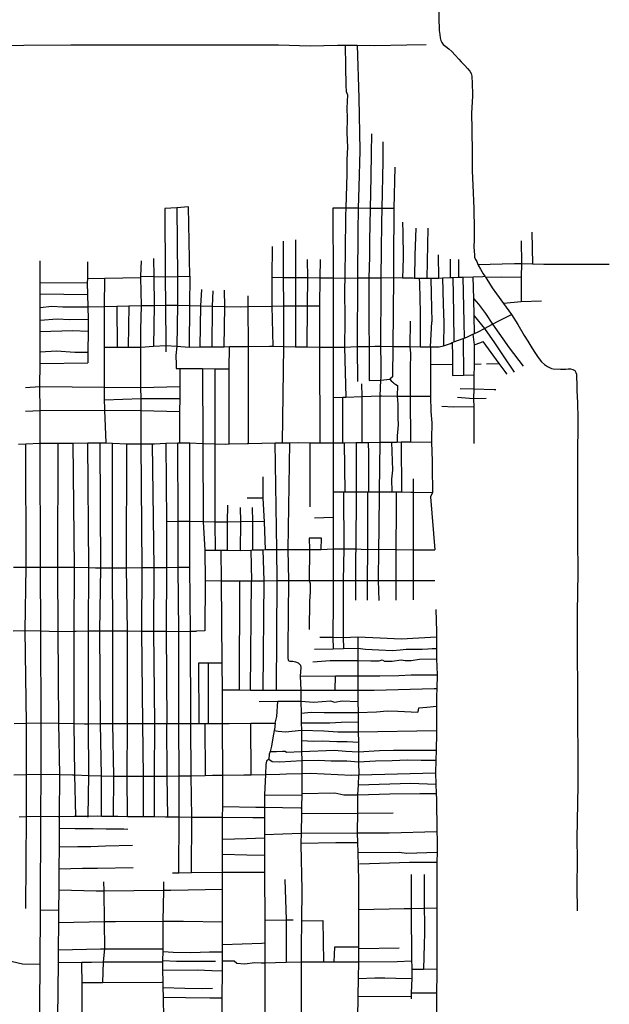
# Model space of a CAD drawing. Header units: millimetres. Extents: x 664923 to 767831, y 3118803 to 3207600.
# Tile 187 of 256: x 700622 to 701771, y 3179452 to 3181373. Entities that reach past the tile are written whole.
import ezdxf

# ---------------------------------------------------------------- set-up
doc = ezdxf.new("R2010")
doc.units = ezdxf.units.MM
doc.layers.add('roads_3', color=3, linetype='Continuous')

msp = doc.modelspace()

# ---------------------------------------------------------------- linework, layer by layer
at = {"layer": 'roads_3'}
for points in [[(701438.15, 3181402.1), (701439.63, 3181351.99), (701440.62, 3181344.2), (701441.52, 3181337.53), (701442.55, 3181332.41), (701444.6, 3181328.33), (701447.44, 3181324.18), (701452.23, 3181320.66), (701458.43, 3181315.96), (701464.38, 3181310.92), (701471.05, 3181303.75), (701478, 3181295.82), (701482.56, 3181290.75), (701489.41, 3181283.67), (701494.77, 3181277.34), (701499.43, 3181272.44), (701502.18, 3181267.94), (701503.21, 3181262.74), (701503.52, 3181258.94), (701504.12, 3181252.01), (701504.51, 3181223.95), (701502.77, 3181190.71), (701503.08, 3181158.58), (701503.64, 3181112.64), (701503.86, 3181077.98), (701505.46, 3181049.87), (701506.84, 3181004.8), (701507.68, 3180963.47), (701507.79, 3180943.11), (701507.4, 3180930.26), (701507.7, 3180920.56), (701508.16, 3180914.87), (701508.73, 3180909.9), (701510.4, 3180905.09), (701512.79, 3180900.88), (701515.19, 3180895.4), (701515.77, 3180894.08), (701520.35, 3180886.05), (701525.38, 3180877.28), (701528.41, 3180872.81), (701529.06, 3180871.85), (701529.81, 3180870.75), (701532.38, 3180867), (701543.09, 3180849.54), (701551.58, 3180838.18), (701565.18, 3180819.09), (701580.2, 3180797.75), (701592.78, 3180778.08), (701605.23, 3180756.87), (701612.61, 3180746.09), (701620.4, 3180732.52), (701627.04, 3180721.96), (701632.43, 3180714.09), (701639.04, 3180705.65), (701645.15, 3180700.42), (701650.41, 3180696.27), (701655.94, 3180693.82), (701658.75, 3180692.75), (701661.89, 3180691.56), (701675.79, 3180691.01), (701686.56, 3180691.5), (701691.19, 3180691.7), (701695.46, 3180691.9), (701699.74, 3180690.4), (701703.92, 3180688.53), (701706.07, 3180684.69), (701707.03, 3180681.42), (701707.46, 3180673.91), (701707.95, 3180663.62), (701707.78, 3180648.77), (701709.02, 3180626.36), (701709.57, 3180594.84), (701709.92, 3180574.55), (701708.94, 3180535.35), (701709.15, 3180493.52), (701709.1, 3180426.48), (701709.05, 3180359.95), (701710.02, 3180293.79), (701708.77, 3180216.95), (701708.34, 3180141.84), (701709.35, 3180064.01), (701710.1, 3179878.91), (701707.74, 3179775.69), (701708.59, 3179733.99), (701707.67, 3179682.08), (701708.25, 3179634.57)], [(700391.86, 3181322.76), (700629.99, 3181323.02), (700721.59, 3181323.71), (700859.7, 3181324.06), (700968.26, 3181323.79), (701065.09, 3181323.81), (701126.64, 3181323.48), (701188.2, 3181322.14), (701241.45, 3181323.18), (701256.34, 3181323.11), (701269.86, 3181323.04), (701279.65, 3181322.92), (701313.44, 3181322.53), (701376.5, 3181323.49), (701414.45, 3181324.15)], [(701256.34, 3181323.11), (701257.17, 3181281.57), (701257.49, 3181244.27), (701258.41, 3181233.01), (701260.6, 3181226.27), (701259.72, 3181199.95), (701260.41, 3181180.8), (701259.82, 3181152.06), (701260.65, 3181124.43), (701259.75, 3181099.56), (701259.62, 3181072.05), (701257.7, 3181005.41), (701257.28, 3180990.66), (701257.08, 3180979.11), (701256.24, 3180930.98), (701255.49, 3180868.85), (701255.25, 3180848.84), (701255.64, 3180786.44), (701255.34, 3180734.26), (701257.46, 3180636.66)], [(701279.65, 3181322.92), (701282.89, 3181220.19), (701284.9, 3181117.91), (701283.23, 3181045.87), (701281.53, 3181005.09), (701281.25, 3180959.84), (701280.69, 3180869.08), (701279.83, 3180735.17), (701280.34, 3180667.2)], [(701307.7, 3181150.5), (701307.14, 3181112.42), (701306.48, 3181066.35), (701305.11, 3181004.79), (701304, 3180941.7), (701303.45, 3180910.38), (701302.58, 3180869.28), (701302.69, 3180778.1), (701303.3, 3180735.72), (701303.36, 3180668.88), (701325.55, 3180669.51), (701343.22, 3180671.65)], [(701321.32, 3180279.07), (701322.04, 3180339.9), (701322.42, 3180380.07), (701323.11, 3180452.1), (701324.47, 3180548.66), (701324.74, 3180638.87), (701325.55, 3180669.51), (701326.8, 3180675.01), (701326.37, 3180699.98), (701325.64, 3180735.83), (701325.57, 3180781.44), (701326.38, 3180805.1), (701326.6, 3180869.51), (701327.14, 3180923.17), (701327.67, 3180976.68), (701328.64, 3181004.47), (701330.11, 3181096.61), (701330.3, 3181134.32)], [(701353.2, 3181085.24), (701351, 3181004.25), (701350.86, 3180902.45), (701350.81, 3180869.74), (701349.25, 3180735.52), (701348.78, 3180676.21), (701343.22, 3180671.65)], [(700953.28, 3180872.28), (700951.12, 3181007.66), (700928.09, 3181006.01), (700904.89, 3181004.34), (700905.7, 3180871.28), (700906.04, 3180816.02), (700906.52, 3180737.45), (700906.59, 3180724.87)], [(700928.09, 3181006.01), (700929.3, 3180871.78), (700929.41, 3180815.73), (700927.94, 3180736.04)], [(701351, 3181004.25), (701335.48, 3181004.38), (701328.64, 3181004.47), (701305.11, 3181004.79), (701281.53, 3181005.09), (701257.7, 3181005.41), (701231.99, 3181005.24), (701232.04, 3180999.09), (701232.99, 3180869.2), (701233.02, 3180734.11), (701233.03, 3180635.61), (701233.04, 3180547.4), (701232.83, 3180452.25), (701232.72, 3180401.9), (701232.8, 3180340.8), (701233.12, 3180278.98), (701232.81, 3180238.31), (701232.27, 3180168.25), (701232.79, 3180145.67)], [(701368.38, 3180977.68), (701369, 3180957.03), (701369.38, 3180909.8), (701368.61, 3180886.95), (701368.01, 3180869.41)], [(701393.77, 3180966.19), (701392.27, 3180913.35), (701391.41, 3180868.97)], [(701417.46, 3180966.21), (701415.59, 3180868.51)], [(701134.1, 3180547.44), (701136.72, 3180735.3), (701136.86, 3180814.44), (701136.39, 3180870.27), (701135.89, 3180941)], [(701159.49, 3180943.71), (701159.79, 3180898.13), (701159.7, 3180870.05), (701159.52, 3180814.83), (701159.23, 3180734.86)], [(701599.33, 3180941.47), (701599.76, 3180897.15), (701599.61, 3180870.52), (701599.32, 3180822.49)], [(701620.25, 3180958.17), (701621.4, 3180896.51)], [(701115.72, 3180735.73), (701114.2, 3180814.04), (701114.31, 3180870.47), (701114.42, 3180930.72)], [(700660.8, 3179373.34), (700661.69, 3179530.78), (700662.3, 3179636.58), (700663.34, 3179819.21), (700663.8, 3179901.22), (700664.1, 3179954.02), (700663.92, 3180001.27), (700663.2, 3180181.13), (700662.7, 3180304.7), (700661.73, 3180546.59), (700661.75, 3180610.32), (700661.51, 3180657.1), (700661.8, 3180702.08), (700661.81, 3180725.07), (700661.82, 3180764.85), (700661.84, 3180786.9), (700661.85, 3180811.33), (700661.86, 3180838.08), (700661.88, 3180859.85), (700661.89, 3180902.2)], [(700863.34, 3179818.52), (700863.33, 3179897.29), (700862, 3180000.33), (700860.36, 3180180.5), (700860.58, 3180304.13), (700858.78, 3180545.51), (700858.53, 3180610.78), (700858.44, 3180634.3), (700858.37, 3180655.4), (700858.06, 3180734.42), (700857.94, 3180768.09), (700859.13, 3180815.22), (700858.3, 3180870.15), (700858.36, 3180872.36), (700859.22, 3180902.73)], [(700882.47, 3180906.77), (700883.58, 3180871.78), (700883.87, 3180815.65), (700882.67, 3180735.97)], [(701182.55, 3180734.49), (701183.21, 3180814.77), (701183.28, 3180869.83), (701183.2, 3180905.25)], [(701207.68, 3180547.44), (701206.73, 3180734.31), (701207.12, 3180814.68), (701207.81, 3180869.6), (701208.26, 3180905.12)], [(701437.8, 3180914.13), (701438.1, 3180868.96)], [(701460.86, 3180905.76), (701461.25, 3180869.75)], [(701476.95, 3180905.32), (701477.43, 3180870.31)], [(700754.26, 3180900.54), (700753.86, 3180867.86), (700753.76, 3180859.47), (700754.2, 3180836.59), (700754.67, 3180812.93), (700755.13, 3180788.76), (700755.3, 3180780.33), (700755.22, 3180765.61), (700755, 3180724.44), (700754.89, 3180703.85)], [(701515.19, 3180895.4), (701586.22, 3180897.54), (701599.76, 3180897.15), (701621.4, 3180896.51), (701643.53, 3180895.87), (701702.87, 3180895.93), (701771.12, 3180895.92)], [(700753.86, 3180867.86), (700787.64, 3180868.43), (700858.3, 3180870.15)], [(700790.26, 3180547.66), (700787.81, 3180611.05), (700787.67, 3180614.43), (700787.47, 3180631.62), (700787.2, 3180655.89), (700786.98, 3180674.09), (700787.19, 3180734.41), (700787.45, 3180813.62), (700787.64, 3180868.43)], [(700858.36, 3180872.36), (700883.58, 3180871.78), (700905.7, 3180871.28), (700929.3, 3180871.78), (700953.28, 3180872.28)], [(700953.28, 3180872.28), (700952.79, 3180815.43), (700952.08, 3180734.26)], [(701114.31, 3180870.47), (701136.39, 3180870.27), (701159.7, 3180870.05), (701183.28, 3180869.83), (701207.81, 3180869.6), (701232.99, 3180869.2), (701255.49, 3180868.85), (701280.69, 3180869.08), (701302.58, 3180869.28), (701326.6, 3180869.51), (701350.81, 3180869.74), (701368.01, 3180869.41), (701389.14, 3180869.01), (701391.41, 3180868.97), (701400.83, 3180868.79), (701415.59, 3180868.51), (701421.67, 3180868.4), (701423.62, 3180868.46), (701438.1, 3180868.96), (701446, 3180869.23), (701461.25, 3180869.75), (701466.46, 3180869.94), (701477.43, 3180870.31), (701485.82, 3180870.59), (701505.81, 3180871.28), (701524.39, 3180871.93), (701528.41, 3180872.81)], [(701400.83, 3180868.79), (701401.1, 3180858.57), (701402.56, 3180801.01), (701402.36, 3180734.88)], [(701423.62, 3180868.46), (701424.2, 3180838.38), (701425.27, 3180783.56)], [(701446, 3180869.23), (701447.47, 3180818.06), (701448.5, 3180782.28), (701447.77, 3180736.98)], [(701466.46, 3180869.94), (701467.24, 3180800.8), (701467.86, 3180744.51)], [(701485.82, 3180870.59), (701487.62, 3180783), (701488.26, 3180751.59)], [(701508.38, 3180760.74), (701507.58, 3180795.1), (701506.82, 3180828.07), (701505.81, 3180871.28)], [(701529.81, 3180870.75), (701561.06, 3180871.13), (701599.61, 3180870.52)], [(700661.88, 3180859.85), (700753.46, 3180860.4)], [(700976.39, 3180846.64), (700974.46, 3180814.89), (700972.96, 3180734.5)], [(701020.6, 3180735.04), (701021.65, 3180813.72), (701021.11, 3180845.26)], [(700661.86, 3180838.08), (700754.2, 3180836.59)], [(700998.61, 3180843.87), (700997.04, 3180814.32), (700996.72, 3180734.77)], [(701068.01, 3180546.2), (701068.03, 3180735.47), (701066.99, 3180813.23), (701066.97, 3180834.05)], [(701506.82, 3180828.07), (701515.99, 3180818.16), (701529.95, 3180799.86), (701543.66, 3180778.76), (701576.13, 3180733.12), (701603.31, 3180696.73)], [(700661.85, 3180811.33), (700684.36, 3180813.95), (700705.75, 3180812.61), (700754.67, 3180812.93), (700787.45, 3180813.62)], [(700787.45, 3180813.62), (700811.39, 3180814.16), (700835.03, 3180814.69), (700859.13, 3180815.22), (700883.87, 3180815.65), (700906.04, 3180816.02), (700929.41, 3180815.73), (700952.79, 3180815.43), (700974.46, 3180814.89), (700997.04, 3180814.32), (701021.65, 3180813.72), (701051.63, 3180812.96), (701066.99, 3180813.23), (701114.2, 3180814.04), (701136.86, 3180814.44), (701159.52, 3180814.83), (701161.17, 3180814.86), (701183.21, 3180814.77), (701207.12, 3180814.68)], [(700811.39, 3180814.16), (700811.92, 3180734.41)], [(700835.03, 3180814.69), (700833.6, 3180734.42)], [(701638.95, 3180823.52), (701599.32, 3180822.49), (701565.18, 3180819.09)], [(700661.84, 3180786.9), (700695.21, 3180789.36), (700718.93, 3180788.23), (700755.13, 3180788.76)], [(701421.7, 3180734.86), (701422.64, 3180734.86), (701439.36, 3180735.03), (701447.77, 3180736.98), (701461.74, 3180741.5), (701465.03, 3180743.12), (701467.86, 3180744.51), (701486.29, 3180750.91), (701488.26, 3180751.59), (701493.41, 3180753.55), (701505.48, 3180759.34), (701507.09, 3180760.12), (701508.38, 3180760.74), (701515.63, 3180764.22), (701528.14, 3180770.71), (701543.66, 3180778.76), (701554.74, 3180784.53), (701580.2, 3180797.75)], [(701507.58, 3180795.1), (701528.14, 3180770.71), (701547.44, 3180742.79), (701562.95, 3180719.3), (701585.41, 3180685.51)], [(700787.19, 3180734.41), (700811.92, 3180734.41), (700833.6, 3180734.42), (700858.06, 3180734.42), (700882.67, 3180735.97), (700906.52, 3180737.45), (700927.94, 3180736.04), (700952.08, 3180734.26), (700972.96, 3180734.5), (700996.72, 3180734.77), (701018.04, 3180735.01), (701020.6, 3180735.04), (701030.67, 3180735.12), (701068.03, 3180735.47), (701109.06, 3180735.85), (701115.72, 3180735.73), (701136.72, 3180735.3), (701159.23, 3180734.86), (701174.95, 3180734.54), (701182.55, 3180734.49), (701206.73, 3180734.31), (701233.02, 3180734.11), (701234.4, 3180734.1), (701255.34, 3180734.26), (701279.83, 3180735.17), (701303.3, 3180735.72), (701314.39, 3180735.98), (701325.64, 3180735.83), (701349.25, 3180735.52), (701376.1, 3180735.16), (701382.51, 3180735.1), (701402.36, 3180734.88), (701421.7, 3180734.86), (701422.64, 3180734.85), (701422.64, 3180734.86), (701425.27, 3180783.56)], [(701382.98, 3180784.9), (701382.51, 3180735.1), (701383.61, 3180721.49), (701382.71, 3180691.96), (701382.96, 3180638.61), (701383.54, 3180549.47)], [(700661.82, 3180764.85), (700724.76, 3180766.71), (700755.22, 3180765.61)], [(701486.29, 3180750.91), (701487.18, 3180679.59)], [(701505.48, 3180759.34), (701507.76, 3180738.69), (701507.91, 3180737.35), (701507.68, 3180700.96), (701507.65, 3180695.87), (701507.41, 3180680.22), (701507, 3180652.87), (701506.71, 3180633.84), (701506.68, 3180632.09), (701506.8, 3180618.49), (701506.94, 3180601.64), (701507.14, 3180577.54), (701507.32, 3180546.38)], [(700927.94, 3180736.04), (700926.24, 3180717.64), (700927.04, 3180700.08), (700926.68, 3180692.67), (700934.15, 3180692.61), (700978.3, 3180692.22), (701002.56, 3180692.01), (701030.52, 3180691.76)], [(701030.52, 3180545.34), (701030.52, 3180691.76), (701030.67, 3180735.12)], [(701422.64, 3180734.85), (701422.56, 3180700.72), (701422.41, 3180638.38), (701423.59, 3180608.31), (701425.35, 3180586.4), (701424.51, 3180555.18), (701424.38, 3180548.83)], [(701465.03, 3180743.12), (701465.67, 3180716.24), (701465.74, 3180700.53), (701465.83, 3180678.91), (701487.18, 3180679.59), (701507.41, 3180680.22)], [(701507.76, 3180738.69), (701520.75, 3180743.53), (701524.38, 3180744.89), (701545.47, 3180716.52), (701556.09, 3180702.18), (701567.68, 3180686.55), (701570.98, 3180682.08), (701571.55, 3180681.31)], [(700661.81, 3180725.07), (700693.74, 3180726.65), (700729.36, 3180724.66), (700755, 3180724.44)], [(700661.8, 3180702.08), (700754.89, 3180703.85)], [(700934.15, 3180692.61), (700933.95, 3180657.42), (700933.82, 3180634.12), (700933.68, 3180608.91), (700933.33, 3180547.62)], [(700978.3, 3180692.22), (700979.09, 3180546.45), (700979.35, 3180393.29), (700982.59, 3180338.25), (700983.42, 3180278.76), (700982.75, 3180180.89), (700966.74, 3180180.38)], [(701002.56, 3180692.01), (701002.56, 3180545.74)], [(701422.56, 3180700.72), (701465.74, 3180700.53)], [(701507.68, 3180700.96), (701521.61, 3180701.87)], [(701531.55, 3180701.36), (701554.83, 3180702.13), (701556.09, 3180702.18)], [(701343.22, 3180671.65), (701345.95, 3180668.69), (701349.04, 3180666.02), (701351.45, 3180663.82), (701355.33, 3180661.39), (701358.17, 3180659.2), (701357.85, 3180638.76), (701359.16, 3180623.15), (701358.89, 3180596.47), (701359.51, 3180582.4), (701357.55, 3180561.03), (701357.5, 3180549.12)], [(700633.27, 3180655.66), (700661.51, 3180657.1), (700787.2, 3180655.89), (700858.37, 3180655.4)], [(700858.37, 3180655.4), (700933.95, 3180657.42)], [(701289.41, 3180548.17), (701289.19, 3180638.03), (701289.13, 3180662.62)], [(701480.36, 3180653.64), (701507, 3180652.87)], [(701507, 3180652.87), (701546.77, 3180651.66), (701550.06, 3180651.56)], [(700787.47, 3180631.62), (700858.44, 3180634.3)], [(700858.44, 3180634.3), (700933.82, 3180634.12)], [(701233.03, 3180635.61), (701251.78, 3180636.41), (701257.46, 3180636.66), (701289.19, 3180638.03), (701324.74, 3180638.87), (701327.5, 3180638.93), (701357.85, 3180638.76), (701382.96, 3180638.61), (701422.41, 3180638.38)], [(701251.56, 3180547.66), (701251.78, 3180636.41)], [(701475.29, 3180636.33), (701506.71, 3180633.84)], [(701506.71, 3180633.84), (701531.05, 3180634.34)], [(701444.76, 3180618.96), (701467.54, 3180617.64), (701506.8, 3180618.49)], [(700633.34, 3180609.11), (700661.75, 3180610.32), (700787.81, 3180611.05), (700858.53, 3180610.78)], [(700858.53, 3180610.78), (700933.68, 3180608.91)], [(700619.94, 3180544.98), (700633.79, 3180545.51), (700661.73, 3180546.59), (700668.21, 3180546.83), (700696.66, 3180546.86), (700723.45, 3180546.89), (700725.51, 3180546.91), (700755.11, 3180547.26), (700779.07, 3180547.54), (700790.26, 3180547.66), (700791.26, 3180547.68), (700803.13, 3180546.95), (700830.49, 3180545.29), (700858.78, 3180545.51), (700880.85, 3180545.68), (700884.56, 3180545.71), (700907.02, 3180546.59), (700930.2, 3180547.5), (700933.33, 3180547.62), (700937.32, 3180547.77), (700953.47, 3180547.26), (700979.09, 3180546.45), (701002.56, 3180545.74), (701022.15, 3180545.15), (701030.52, 3180545.34), (701065.17, 3180546.15), (701068.01, 3180546.2), (701120.07, 3180547.21), (701125.26, 3180547.31), (701134.1, 3180547.44), (701147.54, 3180547.63), (701164.82, 3180547.87), (701187.18, 3180547.55), (701192.96, 3180547.46), (701207.68, 3180547.44), (701232.15, 3180547.39), (701233.04, 3180547.4), (701251.56, 3180547.66), (701254.67, 3180547.71), (701278.1, 3180548.02), (701289.41, 3180548.17), (701301.48, 3180548.34), (701324.47, 3180548.66), (701346.65, 3180548.97), (701357.5, 3180549.12), (701365.75, 3180549.23), (701383.54, 3180549.47), (701424.38, 3180548.83)], [(700635.56, 3180000.78), (700632.85, 3180181.26), (700634.69, 3180304.72), (700633.79, 3180545.51)], [(700695.94, 3179359.7), (700696.51, 3179426.32), (700697.42, 3179533.74), (700697.64, 3179558.48), (700698.1, 3179611.99), (700698.3, 3179636.19), (700698.64, 3179675.35), (700699, 3179716.72), (700699.36, 3179759.28), (700699.67, 3179795.9), (700699.87, 3179818.69), (700700.38, 3179900.55), (700698.31, 3180000.63), (700697.27, 3180179.81), (700696.57, 3180304.87), (700696.66, 3180546.86)], [(700725.51, 3180546.91), (700728.24, 3180304.85), (700727.65, 3180180.23), (700727.66, 3180000.08), (700728.51, 3179899.98), (700730.44, 3179819.32)], [(700755.11, 3179817.61), (700755.16, 3179819.54), (700756.78, 3179898.98), (700756.2, 3179999.76), (700755.79, 3180180.7), (700756.44, 3180304.15), (700755.11, 3180547.26)], [(700779.57, 3179999.81), (700778.27, 3180181.09), (700779.94, 3180303.84), (700779.07, 3180547.54)], [(700804.64, 3179819.44), (700805.69, 3179897.41), (700803.28, 3180000.08), (700803.25, 3180181.03), (700802.91, 3180303.85), (700803.13, 3180546.95)], [(700832.33, 3180180.95), (700830.2, 3180303.91), (700830.49, 3180545.29)], [(700885.08, 3180000.26), (700883.13, 3180180.13), (700884.28, 3180304.31), (700880.85, 3180545.68)], [(700907.02, 3180546.59), (700907.88, 3180393.33), (700908.37, 3180304.56), (700907.25, 3180179.89), (700908.46, 3180000.2)], [(700931.9, 3179708.95), (700932.57, 3179817.84), (700932.6, 3179897.92), (700932.14, 3180000.12), (700932.19, 3180179.66), (700930.78, 3180304.88), (700930.56, 3180394.06), (700930.2, 3180547.5)], [(700956.99, 3179709.26), (700957.17, 3179817.44), (700956.03, 3179898.32), (700955.73, 3180000.05), (700954.87, 3180180.13), (700953.74, 3180305.2), (700953.64, 3180394.3), (700953.47, 3180547.26)], [(701002.56, 3180545.74), (701002.64, 3180392.69), (701002.86, 3180338.03)], [(701122.55, 3180065.34), (701123.49, 3180278.72), (701122.94, 3180339.46), (701120.07, 3180547.21)], [(701147.54, 3180547.63), (701144.75, 3180339.32), (701145.68, 3180278.78), (701144.8, 3180146.28), (701144.86, 3180128.7), (701145.44, 3180123.13), (701148.75, 3180121.74), (701154.12, 3180121.47), (701159.26, 3180120.46), (701164.66, 3180118.37), (701169.12, 3180113.97), (701169.69, 3180109.36), (701168.84, 3180092.19), (701169.94, 3180065.27), (701170.23, 3180043.63), (701170.54, 3180020.08), (701170.79, 3180001.21), (701170.98, 3179986.82), (701171.24, 3179966.68), (701171.51, 3179945.56), (701171.75, 3179927.93), (701172.08, 3179902.64), (701171.73, 3179863.24), (701171.7, 3179860.39), (701171.5, 3179839), (701171.43, 3179835.78), (701171.19, 3179824.7), (701170.36, 3179786.43), (701169.92, 3179766.36), (701169.87, 3179764.04), (701171.64, 3179675.81), (701171.1, 3179615.06), (701170.64, 3179564.24), (701170.69, 3179535.21), (701170.88, 3179423.89)], [(701187.18, 3180547.55), (701187.45, 3180422.91)], [(701254.67, 3180547.71), (701255.98, 3180452.21)], [(701278.1, 3180548.02), (701277.53, 3180452.18), (701276.88, 3180340.46), (701276.74, 3180327.21), (701276.23, 3180279.02), (701276.36, 3180240.61)], [(701301.48, 3180548.34), (701301.99, 3180526.46), (701301.57, 3180494.21), (701301.77, 3180475.06), (701301.7, 3180452.14)], [(701346.65, 3180548.97), (701348.28, 3180494.46), (701346.68, 3180476.95), (701347.28, 3180452.06)], [(701365.75, 3180549.23), (701365.97, 3180451.92)], [(701424.38, 3180548.83), (701425.72, 3180512.07), (701425.84, 3180499.78), (701426.37, 3180450.62), (701422.62, 3180442.23), (701431.01, 3180338.67)], [(701096.16, 3180481.32), (701096.16, 3180439.61), (701098.54, 3180393.51), (701100.63, 3180339.24)], [(701389.4, 3180451.42), (701389.37, 3180457.55), (701389.28, 3180477.19)], [(701232.83, 3180452.25), (701253.31, 3180452.21), (701255.98, 3180452.21), (701277.53, 3180452.18), (701299.86, 3180452.14), (701301.7, 3180452.14), (701323.11, 3180452.1), (701347.28, 3180452.06), (701355.65, 3180452.05), (701360.17, 3180452.04), (701365.97, 3180451.92), (701384.17, 3180451.53), (701389.4, 3180451.42), (701426.37, 3180450.62)], [(701253.31, 3180452.21), (701253.95, 3180340.75), (701252.69, 3180278.99), (701252.76, 3180168.07), (701252.94, 3180146.15)], [(701299.86, 3180452.14), (701299.59, 3180353.66), (701299.56, 3180339.24), (701299.08, 3180279.04), (701299.39, 3180240.43)], [(701355.65, 3180452.05), (701355.47, 3180418.32), (701355.06, 3180339.31), (701354.96, 3180279.09), (701354.89, 3180240.92)], [(701389.62, 3180241.52), (701389.82, 3180278.95), (701389.61, 3180338.54), (701389.4, 3180451.42)], [(701027.05, 3180337.87), (701026.8, 3180392.71), (701027.54, 3180425.84)], [(701065.21, 3180440.22), (701095.54, 3180440.06)], [(701052.27, 3180337.8), (701052.76, 3180393.56), (701052.45, 3180421.31)], [(701076.51, 3180338.83), (701076.28, 3180394.32), (701075.82, 3180421.24)], [(701098.54, 3180393.51), (701076.95, 3180394.34), (701076.28, 3180394.32), (701052.76, 3180393.56), (701026.8, 3180392.71), (701002.64, 3180392.69), (700979.35, 3180393.29), (700953.64, 3180394.3), (700930.56, 3180394.06), (700907.88, 3180393.33)], [(701232.72, 3180401.9), (701196.63, 3180400.57)], [(701209.85, 3180339.59), (701209.96, 3180361.47), (701186.44, 3180361.5), (701186.58, 3180339.37), (701186.29, 3180278.9), (701187.97, 3180273.26), (701187.89, 3180256.53), (701186.98, 3180238.94), (701185.99, 3180183.27)], [(700982.59, 3180338.25), (701002.86, 3180338.03), (701014.95, 3180337.91), (701027.05, 3180337.87), (701052.27, 3180337.8), (701072.28, 3180338.1), (701076.51, 3180338.83), (701090.81, 3180338.54), (701096.09, 3180338.96), (701100.63, 3180339.24), (701122.94, 3180339.46), (701144.75, 3180339.32), (701186.58, 3180339.37), (701209.85, 3180339.59), (701232.8, 3180340.8), (701253.95, 3180340.75), (701276.88, 3180340.46), (701287.68, 3180339.87), (701299.56, 3180339.24), (701322.04, 3180339.9), (701355.06, 3180339.31), (701389.61, 3180338.54), (701431.01, 3180338.67)], [(701016.54, 3179423.09), (701016.7, 3179463.56), (701016.7, 3179464.85), (701016.96, 3179517.86), (701017.06, 3179536.93), (701017.15, 3179555.02), (701017.22, 3179569.09), (701017.24, 3179571.95), (701017.28, 3179613.35), (701017.37, 3179673.97), (701017.37, 3179676.68), (701017.38, 3179709.99), (701017.4, 3179745.33), (701017.42, 3179774.2), (701017.43, 3179817.39), (701017.61, 3179837.96), (701018.11, 3179899.27), (701017.55, 3180000.18), (701017.05, 3180065.47), (701016.64, 3180118.71), (701015.4, 3180278.42), (701014.95, 3180337.91)], [(701072.28, 3180338.1), (701073.94, 3180278.59)], [(701096.09, 3180338.96), (701097.98, 3180278.65), (701095.97, 3180065.36)], [(700609.6, 3180304.74), (700634.69, 3180304.72), (700662.7, 3180304.7), (700696.57, 3180304.87), (700722.11, 3180305), (700728.24, 3180304.85), (700756.44, 3180304.15), (700769.73, 3180303.83), (700779.94, 3180303.84), (700802.91, 3180303.85), (700823.87, 3180303.87), (700830.2, 3180303.91), (700860.58, 3180304.13), (700884.28, 3180304.31), (700896.89, 3180304.41), (700908.37, 3180304.56), (700930.78, 3180304.88), (700953.74, 3180305.2)], [(700983.42, 3180278.76), (701015.4, 3180278.42), (701050.39, 3180278.51), (701073.94, 3180278.59), (701097.98, 3180278.65), (701123.49, 3180278.72), (701145.68, 3180278.78), (701186.29, 3180278.9), (701199.59, 3180278.94), (701233.12, 3180278.98), (701252.69, 3180278.99), (701276.23, 3180279.02), (701299.08, 3180279.04), (701321.32, 3180279.07), (701349.49, 3180279.11), (701354.96, 3180279.09), (701389.82, 3180278.95), (701431.15, 3180278.8)], [(701050.39, 3180278.51), (701049.91, 3180065.43)], [(701071.86, 3180065.4), (701073.94, 3180278.59)], [(701322.5, 3180240.12), (701321.32, 3180279.07)], [(701433.03, 3180222.24), (701434.27, 3180179.23), (701434.26, 3180168.83), (701434.26, 3180146.32), (701434.26, 3180144.31), (701434.67, 3180126.11), (701435.35, 3180095.21), (701434.73, 3180068.14), (701434.39, 3180052.77), (701434.45, 3180033.65), (701434.63, 3179986.32), (701434.64, 3179981.48), (701433.67, 3179948.25), (701433.11, 3179928.89), (701432.38, 3179903.66), (701433.1, 3179881.83), (701433.7, 3179863.67), (701434.07, 3179852.59), (701435.17, 3179789.14), (701435.45, 3179772.95), (701435.37, 3179748.96), (701435.32, 3179729.8), (701435.21, 3179695.1), (701435.08, 3179640.38), (701435, 3179608.53), (701435.19, 3179521.32), (701435.21, 3179512.14), (701434.6, 3179474.73), (701434.38, 3179461.44), (701434.66, 3179425.32)], [(700609.16, 3180180.94), (700632.85, 3180181.26), (700663.2, 3180181.13), (700695.44, 3180179.78), (700697.27, 3180179.81), (700727.65, 3180180.23), (700732.29, 3180180.3), (700755.79, 3180180.7), (700778.27, 3180181.09), (700803.25, 3180181.03), (700830.82, 3180180.98), (700832.33, 3180180.95), (700860.36, 3180180.5), (700883.13, 3180180.13), (700884.52, 3180180.11), (700907.25, 3180179.89), (700932.19, 3180179.66), (700954.87, 3180180.13), (700966.74, 3180180.38)], [(700831.97, 3180000.28), (700832.33, 3180180.95)], [(701207.05, 3180168.69), (701232.27, 3180168.25), (701252.76, 3180168.07), (701280.81, 3180169.1), (701324.62, 3180167.12), (701365.68, 3180164.91), (701434.26, 3180168.83)], [(701280.81, 3180169.1), (701280.78, 3180146.79), (701280.81, 3180122.79), (701280.83, 3180093.13), (701280.86, 3180065.11)], [(701196.43, 3180144.84), (701232.79, 3180145.67), (701252.94, 3180146.15), (701280.78, 3180146.79), (701295.82, 3180145.31), (701321.86, 3180144.05), (701348.78, 3180142.45), (701363.75, 3180143.92), (701375.1, 3180145.31), (701385.44, 3180145.15), (701406.14, 3180144.82), (701417.67, 3180145.53), (701425.92, 3180146.53), (701434.26, 3180146.32)], [(700972.06, 3180000), (700971.29, 3180118.52), (700989.97, 3180118.6), (701016.64, 3180118.71)], [(700990.27, 3180000.07), (700989.97, 3180118.6)], [(701193.4, 3180120.62), (701226.8, 3180122.73), (701280.81, 3180122.79), (701306.04, 3180122.34), (701322.41, 3180122.45), (701328.24, 3180124.27), (701332.93, 3180121.94), (701347.94, 3180121.35), (701365.47, 3180124.22), (701373.6, 3180122.65), (701384.79, 3180123.02), (701401.12, 3180125.53), (701434.67, 3180126.11)], [(701168.84, 3180092.19), (701237.32, 3180092.76), (701280.83, 3180093.13), (701323.85, 3180093.01), (701361.12, 3180093.9), (701385.23, 3180095.29), (701435.35, 3180095.21)], [(701237.12, 3180065.18), (701237.32, 3180092.76)], [(701017.05, 3180065.47), (701049.91, 3180065.43), (701071.86, 3180065.4), (701095.97, 3180065.36), (701122.55, 3180065.34), (701157.75, 3180065.28), (701169.94, 3180065.27), (701237.12, 3180065.18), (701280.86, 3180065.11), (701312.84, 3180065.07), (701430, 3180068.13), (701434.73, 3180068.14)], [(701280.86, 3180065.11), (701281.11, 3180043.05), (701281.36, 3180021.48), (701281.57, 3180003.23), (701281.79, 3179983.76), (701282.02, 3179963.62), (701282.24, 3179944.8), (701282.46, 3179925.08), (701282.75, 3179899.78)], [(701088.45, 3180043.32), (701125.32, 3180043.47), (701148.8, 3180043.55), (701170.23, 3180043.63), (701195.5, 3180041.92), (701227.52, 3180044.01), (701235.48, 3180041.75), (701250.62, 3180044.07), (701281.11, 3180043.05)], [(701119.92, 3180000.75), (701123.02, 3180013.99), (701125.32, 3180043.47)], [(701170.54, 3180020.08), (701190.09, 3180021.96), (701215.43, 3180021.55), (701248, 3180021.76), (701281.36, 3180021.48), (701317.11, 3180022.86), (701338.03, 3180024.92), (701358.76, 3180024.43), (701398.16, 3180022.45), (701399.56, 3180026.11), (701399.6, 3180030.6), (701415.79, 3180031.84), (701434.45, 3180033.65)], [(700611.19, 3180000.36), (700635.56, 3180000.78), (700663.92, 3180001.27), (700698.31, 3180000.63), (700727.66, 3180000.08), (700748.16, 3179999.69), (700756.2, 3179999.76), (700779.57, 3179999.81), (700803.28, 3180000.08), (700831.97, 3180000.28), (700846.81, 3180000.38), (700862, 3180000.33), (700885.08, 3180000.26), (700908.46, 3180000.2), (700932.14, 3180000.12), (700955.73, 3180000.05), (700972.06, 3180000), (700972.97, 3180000.01), (700982.69, 3180000.04), (700990.27, 3180000.07), (701017.55, 3180000.18), (701030.01, 3180000.21), (701072.16, 3180000.47), (701119.92, 3180000.75)], [(700634.12, 3179639.33), (700635.16, 3179818.49), (700635.34, 3179900.59), (700635.56, 3180000.78)], [(700781.24, 3179819.64), (700781.32, 3179898.22), (700779.57, 3179999.81)], [(700832.22, 3179818.68), (700831.58, 3179897.27), (700831.97, 3180000.28)], [(700884.97, 3179818.41), (700884.71, 3179897.3), (700885.08, 3180000.26)], [(700910.79, 3179818.21), (700909.17, 3179897.51), (700908.46, 3180000.2)], [(700982.69, 3180000.04), (700983.59, 3179898.8)], [(701073.02, 3179900.1), (701072.16, 3180000.47)], [(701119.92, 3180000.75), (701118.52, 3179988.67), (701118.08, 3179986.3), (701115.51, 3179972.25), (701112.87, 3179955.84), (701109.89, 3179945.26), (701108.51, 3179940.37), (701107.33, 3179930.52), (701102.77, 3179926.81), (701101.91, 3179920.01), (701100.86, 3179900.82), (701099.41, 3179861.21), (701098.96, 3179848.89), (701098.96, 3179836.82), (701098.96, 3179816.74), (701098.97, 3179783.54), (701098.97, 3179777.04), (701098.97, 3179743.35), (701098.97, 3179710.12), (701098.97, 3179706.78), (701099.57, 3179616.71), (701099.87, 3179572.02), (701100.04, 3179546.75), (701100.03, 3179533.15), (701099.97, 3179423.51)], [(701170.79, 3180001.21), (701226.64, 3180001.2), (701248.79, 3180002.67), (701281.57, 3180003.23)], [(701118.08, 3179986.3), (701125.83, 3179985.41), (701140.23, 3179983.74), (701170.98, 3179986.82)], [(701170.98, 3179986.82), (701215.02, 3179985.53), (701242.11, 3179983.77), (701281.79, 3179983.76), (701434.63, 3179986.32)], [(701171.24, 3179966.68), (701194.85, 3179965.55), (701211.56, 3179966), (701239.93, 3179964.87), (701260.1, 3179964.78), (701282.02, 3179963.62)], [(701109.89, 3179945.26), (701114, 3179945.35), (701122.43, 3179945.54), (701134.06, 3179945.86), (701139.48, 3179946.14), (701142.06, 3179944.33)], [(701142.06, 3179944.33), (701171.51, 3179945.56), (701235.6, 3179948.01), (701257.32, 3179946.2), (701282.24, 3179944.8), (701323.2, 3179947.36), (701350.74, 3179947.84), (701433.67, 3179948.25)], [(701107.33, 3179930.52), (701109.27, 3179929.3), (701114.32, 3179926.09), (701128.81, 3179925.48), (701171.75, 3179927.93)], [(701171.75, 3179927.93), (701204.16, 3179928.32), (701228.99, 3179927.21), (701259.68, 3179927.23), (701282.46, 3179925.08)], [(701282.46, 3179925.08), (701315.51, 3179927.35), (701347.92, 3179927.91), (701377.88, 3179928.91), (701404.46, 3179928.4), (701433.11, 3179928.89)], [(700610.43, 3179900.06), (700635.34, 3179900.59), (700663.8, 3179901.22), (700700.38, 3179900.55), (700724.62, 3179900.1), (700728.51, 3179899.98), (700756.78, 3179898.98), (700781.32, 3179898.22), (700805.69, 3179897.41), (700810.42, 3179897.25), (700831.58, 3179897.27), (700863.33, 3179897.29), (700884.71, 3179897.3), (700897.98, 3179897.32), (700909.17, 3179897.51), (700932.6, 3179897.92), (700956.03, 3179898.32), (700983.59, 3179898.8), (700997.52, 3179899.04), (701018.11, 3179899.27), (701058.56, 3179899.73), (701073.02, 3179900.1), (701100.86, 3179900.82), (701128.88, 3179901.55), (701141.72, 3179901.88), (701172.08, 3179902.64), (701188.94, 3179903.07), (701268.94, 3179899.38), (701282.75, 3179899.78), (701333.95, 3179901.24), (701432.38, 3179903.66)], [(701279.12, 3179136.54), (701279.89, 3179184.75), (701280.02, 3179210.99), (701280.13, 3179235.61), (701280.37, 3179286.45), (701280.6, 3179335.68), (701280.84, 3179387.81), (701280.92, 3179405.64), (701281.01, 3179424.48), (701281.81, 3179468.14), (701282.46, 3179502.96), (701283.05, 3179534.97), (701283.03, 3179561.26), (701283.02, 3179563.94), (701282.95, 3179637.25), (701282.89, 3179694.08), (701281.56, 3179748.4), (701281.08, 3179767.88), (701280.61, 3179787.06), (701280.56, 3179789.21), (701281.27, 3179825.09), (701281.26, 3179860.7), (701282.37, 3179880.73), (701282.75, 3179899.78)], [(701171.73, 3179863.24), (701236.22, 3179864.6), (701253.59, 3179860.89), (701281.26, 3179860.7), (701343.4, 3179862.95), (701401.82, 3179863.61), (701433.7, 3179863.67)], [(701282.37, 3179880.73), (701383.72, 3179883.53), (701433.1, 3179881.83)], [(701099.41, 3179861.21), (701171.7, 3179860.39)], [(701017.61, 3179837.96), (701082.04, 3179837.06), (701098.96, 3179836.82), (701169.41, 3179835.52), (701171.43, 3179835.78)], [(700621.05, 3179818.13), (700635.16, 3179818.49), (700663.34, 3179819.21), (700697.01, 3179818.63), (700699.87, 3179818.69), (700728.35, 3179819.31), (700730.44, 3179819.32), (700755.16, 3179819.54), (700773.57, 3179819.7), (700781.24, 3179819.64), (700804.64, 3179819.44), (700813.39, 3179819.37), (700832.22, 3179818.68), (700863.34, 3179818.52), (700884.97, 3179818.41), (700906.42, 3179818.29), (700910.79, 3179818.21), (700932.57, 3179817.84), (700957.17, 3179817.44), (700962.58, 3179817.34), (701017.43, 3179817.39), (701076.12, 3179817.04), (701097.32, 3179816.92), (701098.96, 3179816.74)], [(701171.19, 3179824.7), (701281.27, 3179825.09), (701349.89, 3179825.91)], [(700699.67, 3179795.9), (700729.9, 3179795.45), (700765.01, 3179795.1), (700790.74, 3179794.69), (700824.98, 3179794.55), (700832.91, 3179794.21)], [(701098.97, 3179783.54), (701170.36, 3179786.43), (701280.61, 3179787.06), (701342, 3179786.56), (701435.17, 3179789.14)], [(701017.42, 3179774.2), (701063.95, 3179775.82), (701098.97, 3179777.04)], [(700699.36, 3179759.28), (700735.39, 3179760.03), (700760.73, 3179760.35), (700789.24, 3179761.31), (700841.63, 3179762.46)], [(701169.92, 3179766.36), (701238.02, 3179767.75), (701281.08, 3179767.88)], [(701017.4, 3179745.33), (701064.88, 3179744.18), (701098.97, 3179743.35)], [(701281.56, 3179748.4), (701361.84, 3179748.89), (701375.74, 3179747.41), (701435.37, 3179748.96)], [(700699, 3179716.72), (700744.41, 3179717.75), (700773.53, 3179718.01), (700843.47, 3179719.21)], [(701284.09, 3179726.68), (701381.76, 3179729.58), (701435.32, 3179729.8)], [(700919.94, 3179708.81), (700931.9, 3179708.95), (700956.99, 3179709.26), (701017.38, 3179709.99), (701078.45, 3179710.09), (701098.97, 3179710.12)], [(701138.97, 3179695.87), (701141.19, 3179617.05), (701141.6, 3179534.36)], [(701385.11, 3179705.46), (701385.21, 3179639.54), (701385.34, 3179537.24)], [(701410.03, 3179705.78), (701410.26, 3179650.01), (701410.38, 3179640.14), (701410.69, 3179611.46), (701411.19, 3179590.92), (701410.59, 3179568.97), (701408.86, 3179520.86)], [(700698.64, 3179675.35), (700771.28, 3179673.81), (700785.93, 3179673.94), (700902.99, 3179674.99), (700916.56, 3179675.1), (701017.37, 3179676.68)], [(700785.47, 3179691.03), (700785.93, 3179673.94), (700786.63, 3179613.69), (700787.02, 3179560.83), (700784.71, 3179535.12), (700783.15, 3179495.17)], [(700904.22, 3179292.13), (700903.75, 3179336.72), (700903.3, 3179378.72), (700902.61, 3179424.89), (700901.99, 3179466.51), (700901.71, 3179485.14), (700901.55, 3179495.97), (700901.21, 3179518.78), (700900.96, 3179535.45), (700901.02, 3179537.61), (700901.47, 3179555.2), (700901.61, 3179560.58), (700901.8, 3179614.36), (700902.99, 3179674.99), (700902.7, 3179691.4)], [(700662.3, 3179636.58), (700698.3, 3179636.19)], [(701282.95, 3179637.25), (701371.03, 3179639.46), (701385.21, 3179639.54), (701410.38, 3179640.14), (701435.08, 3179640.38)], [(701099.57, 3179616.71), (701141.19, 3179617.05), (701155.12, 3179617.15)], [(701171.1, 3179615.06), (701212.97, 3179615.77), (701214.12, 3179535.11)], [(700335.01, 3179605.1), (700369.65, 3179596.34), (700429.03, 3179581.08), (700490.64, 3179565.33), (700526.5, 3179556.17), (700544.47, 3179550.25), (700576.79, 3179543.02), (700627.76, 3179531.6), (700661.69, 3179530.78)], [(700698.1, 3179611.99), (700786.63, 3179613.69), (700808.62, 3179614.13), (700901.8, 3179614.36), (700940.98, 3179614.47), (701017.28, 3179613.35)], [(700697.64, 3179558.48), (700779.19, 3179560.87), (700787.02, 3179560.83), (700839.16, 3179560.58), (700901.61, 3179560.58)], [(701017.22, 3179569.09), (701093.74, 3179571.8), (701099.87, 3179572.02)], [(701283.02, 3179563.94), (701235.7, 3179563.9), (701234.36, 3179535.06)], [(701283.03, 3179561.26), (701361.53, 3179562.27)], [(700901.47, 3179555.2), (700921.25, 3179553.96), (700955.68, 3179553.71), (700992.04, 3179554.88), (701017.15, 3179555.02)], [(700696.51, 3179426.32), (700716.28, 3179424.49), (700731.63, 3179417.83), (700737.6, 3179418.67), (700742.27, 3179423.23), (700743.99, 3179429.2), (700744.05, 3179447.39), (700743.51, 3179494.92), (700743.12, 3179529.1), (700742.93, 3179534.46)], [(700697.42, 3179533.74), (700742.93, 3179534.46), (700761.79, 3179534.77), (700784.71, 3179535.12), (700805.22, 3179535.43), (700866.76, 3179534.95), (700900.96, 3179535.45)], [(700901.02, 3179537.61), (700927.46, 3179536.67), (700970.49, 3179536.56), (701003.82, 3179536.59)], [(700901.21, 3179518.78), (700967.58, 3179519.56), (700996.73, 3179518.37), (701016.96, 3179517.86)], [(701017.06, 3179536.93), (701039.76, 3179537.45), (701045.33, 3179532.58), (701059.98, 3179531.01), (701080.52, 3179533.78), (701092.77, 3179533.39), (701100.03, 3179533.15), (701141.6, 3179534.36), (701170.69, 3179535.21), (701214.12, 3179535.11), (701234.36, 3179535.06), (701280.69, 3179534.94), (701283.05, 3179534.97), (701357.58, 3179535.67), (701385.34, 3179537.24)], [(701386.44, 3179520.7), (701385.99, 3179502.62), (701385.29, 3179474.56), (701434.6, 3179474.73)], [(701385.34, 3179537.24), (701386.09, 3179526.88), (701386.44, 3179520.7), (701406.91, 3179520.83), (701408.86, 3179520.86), (701435.19, 3179521.32)], [(701282.46, 3179502.96), (701314.1, 3179504.18), (701333.92, 3179504.18), (701354.79, 3179503.68), (701385.99, 3179502.62)], [(700743.51, 3179494.92), (700783.15, 3179495.17), (700899.45, 3179495.89), (700901.55, 3179495.97)], [(700901.71, 3179485.14), (700944.12, 3179484.08), (700979.21, 3179483.22), (700997.46, 3179484.19)], [(700901.99, 3179466.51), (700945.39, 3179465.92), (700992.45, 3179465.04), (701016.7, 3179464.85)], [(701281.81, 3179468.14), (701385.12, 3179467.33)], [(701385.29, 3179474.56), (701385.12, 3179467.33), (701385.01, 3179462.91)]]:
    msp.add_lwpolyline(points, dxfattribs=at)

doc.saveas('drawing.dxf')
